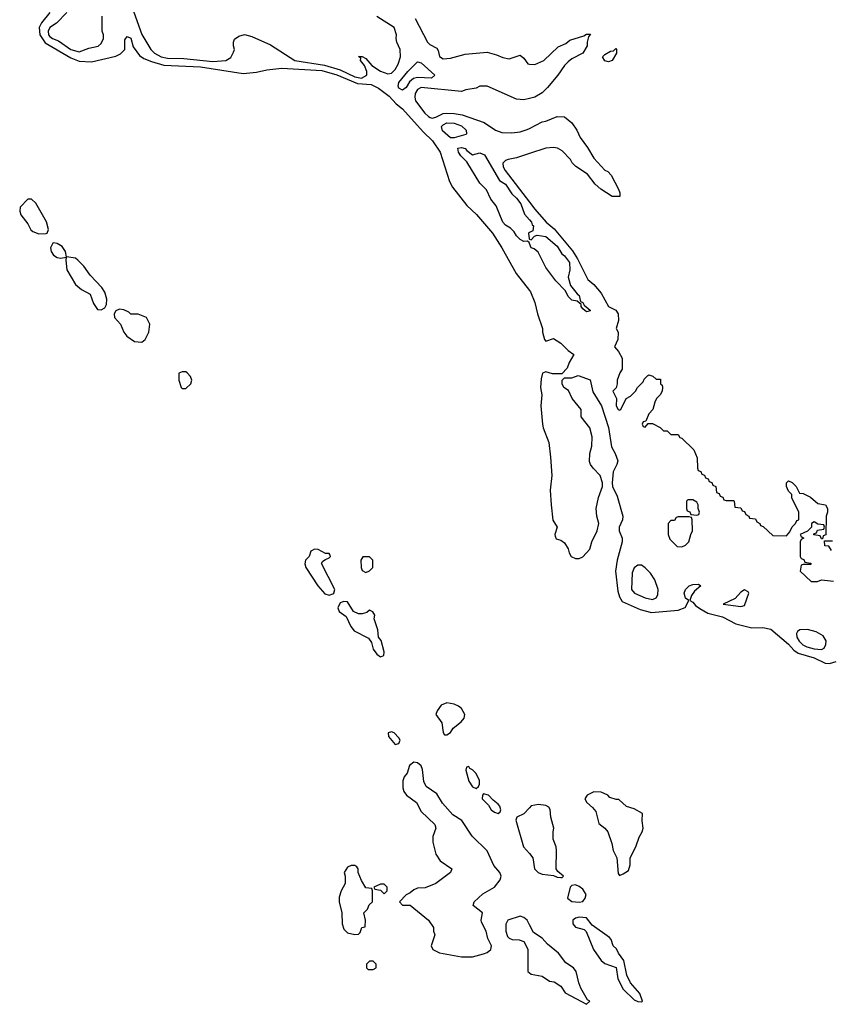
# Model space of a CAD drawing. Header units: inches. Extents: x 2722057 to 2913084, y 892730 to 1030005.
# Tile 50 of 231: x 2787226 to 2791643, y 982212 to 987572. Entities that reach past the tile are written whole.
import ezdxf

# ---------------------------------------------------------------- set-up
doc = ezdxf.new("R2010")
doc.units = ezdxf.units.IN
doc.header["$MEASUREMENT"] = 0
doc.layers.add('C7988', color=7, linetype='Continuous')
doc.layers.add('C7998', color=7, linetype='Continuous')

msp = doc.modelspace()

# ---------------------------------------------------------------- linework, layer by layer
at = {"layer": 'C7988', "color": 2}
for points, elevation in [([(2787838, 987638), (2787890, 987491.3), (2787938.8, 987410), (2787958.8, 987390), (2787996, 987370), (2788030, 987362.3), (2788119.6, 987359.6), (2788276.4, 987343.6), (2788348, 987350), (2788374.6, 987365.4), (2788390, 987394), (2788395.3, 987410), (2788388.9, 987428.9), (2788388.7, 987450), (2788394.6, 987465.4), (2788418, 987482), (2788450, 987491), (2788490, 987481), (2788590, 987434), (2788722.8, 987350), (2788884.7, 987324.7), (2788970, 987298.4), (2789050, 987261), (2789086.4, 987253.6), (2789115.6, 987270), (2789114.5, 987290), (2789102, 987322), (2789081.2, 987350), (2789082, 987362), (2789070, 987371.3), (2789090, 987370.8), (2789110, 987361), (2789142.4, 987322.4), (2789190, 987290.7), (2789230, 987276.3), (2789250, 987280.7), (2789270, 987301), (2789285.2, 987330), (2789298, 987370), (2789296.2, 987410), (2789279, 987450), (2789274, 987470), (2789276, 987490), (2789263.7, 987530), (2789169.7, 987589.7)], 6), ([(2787390.1, 987609.9), (2787345.5, 987554.5), (2787332.4, 987530), (2787336.2, 987490), (2787365, 987445), (2787503.8, 987363.8), (2787550, 987346.5), (2787617, 987343), (2787750, 987373.4), (2787773.8, 987386.2), (2787797.6, 987410), (2787797.6, 987462.4), (2787810, 987479.3), (2787830.2, 987470.2), (2787843.4, 987423.4), (2787877.1, 987377.1), (2787901.2, 987361.2), (2787943.2, 987343.2), (2788010, 987323.9), (2788210, 987314.5), (2788441.5, 987278.5), (2788513.9, 987286.1), (2788570, 987299.1), (2788653.1, 987306.9), (2788870, 987294.5), (2788951.9, 987271.9), (2789064.6, 987224.6), (2789138, 987218), (2789178.6, 987198.6), (2789236.2, 987156.2), (2789274.2, 987114.2), (2789310, 987085.5), (2789421.2, 986961.2), (2789472.7, 986912.7), (2789514.4, 986850), (2789564.6, 986690), (2789580.7, 986660.7), (2789659.5, 986559.5), (2789711.1, 986511.1), (2789798.7, 986410), (2789850.2, 986330.2), (2789928.4, 986190), (2790000, 986097.7)], 2), ([(2787482, 987610), (2787427.1, 987552.9), (2787390, 987529), (2787381.6, 987510), (2787383.1, 987490), (2787390, 987480.5), (2787404, 987470), (2787436.7, 987456.7), (2787504.9, 987410), (2787550, 987397.3), (2787603.1, 987416.9), (2787652.9, 987427.1), (2787670, 987442), (2787682, 987470), (2787682, 987490), (2787675.3, 987510), (2787675.3, 987590)], 6), ([(2789378.8, 987578.8), (2789446, 987450), (2789457.3, 987437.3), (2789495.9, 987415.9), (2789503.5, 987403.5), (2789510.8, 987370.8), (2789530, 987358.8), (2789570, 987361.6), (2789650, 987384.4), (2789770, 987394.8), (2789820.7, 987380.7), (2789854.6, 987365.4), (2789890, 987358.8), (2789950, 987378), (2789970, 987362), (2789991, 987331), (2790000, 987330.3)], 6), ([(2790000, 987142.6), (2789970, 987136), (2789930, 987139.5), (2789770, 987209.3), (2789730, 987209), (2789710, 987199), (2789654, 987190), (2789630, 987181.2), (2789410, 987202.9), (2789390, 987192), (2789378, 987170), (2789375.5, 987150), (2789379.3, 987130), (2789430, 987063), (2789450, 987043.8), (2789459.9, 987039.9), (2789470, 987036.4), (2789490, 987040.4), (2789530, 987060.4), (2789550, 987062.4), (2789590, 987061.3), (2789633.7, 987053.7), (2789752.8, 987012.8), (2789816, 986970), (2789850, 986958), (2789904.1, 986955.9), (2789950, 986960.7), (2789986.8, 986973.2), (2790000, 986979.8)], 6), ([(2790000, 986352.7), (2789998, 986358), (2789990, 986366), (2789970, 986364), (2789950, 986375.3), (2789930, 986395.3), (2789917.5, 986417.5), (2789897, 986437), (2789870, 986453.2), (2789856, 986470), (2789818, 986558), (2789790, 986594), (2789765.4, 986645.4), (2789730, 986681.2), (2789658.4, 986798.4), (2789626, 986830), (2789614, 986850), (2789610, 986872), (2789630, 986876), (2789650, 986871), (2789658.8, 986858.8), (2789690, 986836), (2789730, 986846), (2789756.3, 986836.3), (2789836.8, 986696.8), (2789870, 986676.3), (2789904.4, 986624.4), (2789930, 986600.7), (2789952.4, 986570), (2789972.8, 986512.8), (2790000, 986482.2)], 2), ([(2790000, 986842.5), (2789930, 986819.5), (2789884.7, 986810), (2789870, 986804.5), (2789855.5, 986790), (2789857.6, 986770), (2789867.4, 986750), (2790000, 986578.3)], 6), ([(2790000, 986413), (2789994, 986410), (2789998, 986378), (2790000, 986377.3)], 2), ([(2790000, 983281.7), (2789970, 983248.7), (2789932, 983230), (2789926, 983214), (2789968, 983070), (2790000, 983032.5)], 2), ([(2790000, 982645.5), (2789987, 982670), (2789970, 982685.1), (2789948.8, 982691.2), (2789882.8, 982670), (2789870.9, 982649.1), (2789871, 982610), (2789880.7, 982580.7), (2789890, 982571.3), (2789905.4, 982565.4), (2789943.6, 982563.6), (2789970, 982554), (2789991.3, 982511.3), (2789991.3, 982390), (2790000, 982383.5)], 2)]:
    msp.add_lwpolyline(points, dxfattribs=dict(at, elevation=elevation))
at = {"layer": 'C7988', "color": 2, "elevation": 2}
for points in [[(2789466.2, 987253.8), (2789390, 987257.4), (2789368.7, 987251.3), (2789347.5, 987232.5), (2789330, 987202), (2789310, 987187.3), (2789290, 987199), (2789286, 987210), (2789289.7, 987230), (2789337.6, 987290), (2789390, 987342), (2789410, 987336.3), (2789484.9, 987270)], [(2789590, 986928), (2789570, 986929), (2789527.3, 986967.3), (2789521.6, 986990), (2789530, 986999.3), (2789550, 987010.2), (2789590, 987008.5), (2789630, 986993.7), (2789654.8, 986970), (2789658, 986950), (2789654, 986946)], [(2787290, 986594.5), (2787270, 986594), (2787229.1, 986550.9), (2787226, 986530), (2787232.7, 986510), (2787270, 986460.4), (2787287.2, 986427.2), (2787297.8, 986417.8), (2787330, 986405.3), (2787370, 986407.3), (2787375.3, 986410), (2787382.7, 986430), (2787371.5, 986471.5), (2787313.7, 986573.7)], [(2787410, 986357.2), (2787405.5, 986354.5), (2787393, 986330), (2787397.1, 986310), (2787410.6, 986290), (2787430, 986276.4), (2787450, 986273), (2787479.6, 986279.6), (2787476.9, 986263.1), (2787483.1, 986210), (2787530.3, 986130), (2787562.8, 986102.8), (2787610, 986078), (2787627.2, 986027.2), (2787650, 985994.9), (2787670, 985991.6), (2787690, 986002.4), (2787699.1, 986020.9), (2787700.4, 986050), (2787688.7, 986088.7), (2787673.7, 986113.7), (2787610, 986180.7), (2787575.6, 986230), (2787542.6, 986262.6), (2787530, 986273.6), (2787480.2, 986280.2), (2787474.5, 986310), (2787456.4, 986336.4), (2787430, 986352.7)], [(2787770, 985996.2), (2787750, 985986), (2787740.4, 985970), (2787742.4, 985950), (2787774.2, 985914.2), (2787792.4, 985870), (2787809.1, 985849.1), (2787850, 985819.3), (2787890, 985816), (2787908.7, 985830), (2787928.7, 985870), (2787933.6, 985913.6), (2787915.3, 985950), (2787870, 985968), (2787830, 985968), (2787819.3, 985979.3), (2787792.1, 985992.1)], [(2788130, 985655.3), (2788110, 985655.3), (2788092.7, 985647.3), (2788092, 985610), (2788104.7, 985570), (2788110, 985564.7), (2788130, 985564.7), (2788158, 985590), (2788162, 985610), (2788155.3, 985630), (2788138, 985650)], [(2788830, 984688.7), (2788816.9, 984683.1), (2788810, 984678), (2788801, 984650), (2788781.6, 984630), (2788777.6, 984610), (2788783.1, 984590), (2788849.3, 984489.3), (2788886.5, 984446.5), (2788910, 984439.5), (2788930, 984445.5), (2788936, 984450), (2788940.7, 984470), (2788869.1, 984610.9), (2788876.4, 984623.6), (2788890, 984634), (2788910, 984642), (2788918, 984650), (2788916.4, 984656.4), (2788910, 984666), (2788890, 984666), (2788850, 984688)], [(2789130, 984648), (2789092.7, 984647.3), (2789082, 984630), (2789084.7, 984590), (2789090, 984574), (2789110, 984562), (2789130, 984572), (2789148, 984590), (2789148, 984630)], [(2788990, 984405.2), (2788970, 984397.2), (2788958, 984370), (2788963.8, 984350), (2789003.4, 984323.4), (2789028, 984268), (2789045.5, 984245.5), (2789124.9, 984204.9), (2789140.7, 984180.7), (2789150, 984144.7), (2789170, 984118), (2789190, 984102.8), (2789208, 984110), (2789208.7, 984130), (2789192.5, 984192.5), (2789178, 984210), (2789175.3, 984250), (2789155.3, 984310), (2789158, 984330), (2789148.4, 984348.4), (2789130, 984358), (2789114.8, 984345.2), (2789090, 984337.2), (2789070, 984337.2), (2789042, 984350), (2789010, 984402)], [(2789550, 983853.2), (2789519.8, 983840.2), (2789498, 983810), (2789491, 983790), (2789523.7, 983743.7), (2789531.3, 983691.3), (2789538, 983678), (2789550, 983678), (2789570, 983691.3), (2789585.1, 983714.9), (2789629, 983750), (2789644, 983770), (2789649, 983790), (2789630, 983822), (2789614.8, 983834.8), (2789590, 983846)], [(2789250, 983695.6), (2789231.3, 983690), (2789233.4, 983670), (2789270, 983625.5), (2789290, 983631), (2789295.8, 983650), (2789290, 983662.7), (2789264, 983690)], [(2789370, 983529.3), (2789347.3, 983512.7), (2789334.8, 983470), (2789318, 983450), (2789311.1, 983428.9), (2789311, 983390), (2789316, 983370), (2789331.3, 983350), (2789384.7, 983310), (2789410, 983262), (2789484.7, 983190), (2789491, 983170), (2789474.8, 983125.2), (2789474.4, 983094.4), (2789490.8, 983030), (2789513.7, 982993.7), (2789578, 982950), (2789570.8, 982929.2), (2789490.4, 982869.6), (2789433.2, 982846.8), (2789390, 982844), (2789370, 982835.3), (2789350, 982818), (2789330, 982808), (2789292, 982770), (2789310, 982752), (2789351.6, 982751.6), (2789451.3, 982670), (2789478, 982630), (2789478, 982610), (2789484.7, 982590), (2789464.7, 982530), (2789474, 982510), (2789510, 982492), (2789630, 982470.6), (2789690, 982470.4), (2789750, 982486), (2789770, 982494), (2789789.2, 982510), (2789794, 982530), (2789772.7, 982570), (2789764.5, 982610), (2789739.7, 982659.7), (2789737.4, 982670), (2789745.1, 982710), (2789694.5, 982750), (2789699.6, 982770), (2789746.5, 982813.5), (2789809.2, 982850), (2789841.2, 982890), (2789845.2, 982910), (2789839.3, 982930), (2789807, 982967), (2789770, 983046.6), (2789687.9, 983127.9), (2789632.9, 983212.9), (2789583.9, 983243.9), (2789527.3, 983307.3), (2789496.8, 983356.8), (2789437.8, 983397.8), (2789425.3, 983425.3), (2789418.9, 983490), (2789410, 983509.3), (2789390, 983527.3)], [(2789670, 983506), (2789658, 983502), (2789654, 983486), (2789670, 983426), (2789690, 983396), (2789710, 983386.8), (2789723.1, 983396.9), (2789728.7, 983410), (2789729, 983430), (2789710, 983468), (2789690, 983488), (2789675.3, 983495.3)], [(2789750, 983358), (2789744.7, 983350), (2789742.8, 983330), (2789776.3, 983296.3), (2789791, 983270), (2789810, 983257.3), (2789830, 983251.3), (2789840.4, 983259.6), (2789844, 983270), (2789839, 983290), (2789830, 983302), (2789802.7, 983322.7), (2789778, 983350)], [(2789050, 982968), (2789030, 982968), (2789010, 982958), (2788992, 982930), (2788998, 982910), (2788998, 982870), (2788976, 982830), (2788965.4, 982794.6), (2788964.7, 982770), (2788978.8, 982710), (2788980.5, 982650), (2788990, 982621), (2789010, 982600.7), (2789048.9, 982591.1), (2789070, 982594), (2789078, 982602), (2789088, 982630), (2789106, 982634), (2789108, 982670), (2789098, 982710), (2789118, 982730), (2789127.3, 982752.7), (2789146, 982770), (2789146, 982830), (2789142, 982842), (2789110, 982846), (2789085.6, 982885.6), (2789068.7, 982930), (2789068, 982950), (2789060.4, 982960.4)], [(2789210, 982866), (2789190, 982866), (2789154, 982850), (2789158, 982838), (2789190, 982834), (2789210, 982814), (2789226, 982830), (2789226, 982850)], [(2789150, 982446), (2789130, 982446), (2789114, 982430), (2789114, 982410), (2789122, 982402), (2789150, 982402), (2789166, 982410), (2789166, 982430)]]:
    msp.add_lwpolyline(points, close=True, dxfattribs=at)
at = {"layer": 'C7998', "color": 2}
for points, elevation in [([(2790000, 987330.3), (2790030, 987328), (2790079, 987350), (2790156.5, 987423.5), (2790198, 987442), (2790220.2, 987459.8), (2790296.4, 987483.6), (2790310, 987492), (2790332.7, 987492.7), (2790322, 987478), (2790314, 987450), (2790314, 987430), (2790291.1, 987388.9), (2790230, 987358), (2790210, 987342), (2790190, 987322), (2790154.8, 987270), (2790098.4, 987201.6), (2790070, 987173.2), (2790030, 987149.2), (2790000, 987142.6)], 6), ([(2790000, 986979.8), (2790070, 987014.8), (2790090, 987018.8), (2790150, 987044.7), (2790190, 987042), (2790230.7, 987010.7), (2790258, 986970), (2790276, 986930), (2790316.8, 986876.8), (2790350, 986818), (2790410, 986752), (2790426, 986746), (2790445.4, 986725.4), (2790484.7, 986650), (2790491.6, 986628.4), (2790491.3, 986608.7), (2790450, 986608.7), (2790389.1, 986649.1), (2790357.2, 986677.2), (2790315.3, 986730), (2790252.5, 986772.5), (2790232.9, 986792.9), (2790224, 986810), (2790177.5, 986857.5), (2790152.1, 986872.1), (2790130, 986876), (2790090, 986872), (2790000, 986842.5)], 6), ([(2790000, 986578.3), (2790030, 986539.5), (2790090.4, 986470), (2790133.7, 986433.7), (2790233.8, 986313.8), (2790262.3, 986270), (2790318, 986158), (2790350, 986130.7), (2790390, 986082.8), (2790430.6, 986010.6), (2790470.8, 985990), (2790482.8, 985970), (2790485.4, 985934.6), (2790472, 985890), (2790482.8, 985870), (2790480.7, 985830), (2790462, 985790), (2790485.4, 985765.4), (2790504.7, 985730), (2790504.7, 985670), (2790491.3, 985650), (2790478, 985610), (2790478, 985590), (2790471.6, 985568.4), (2790454, 985550), (2790474, 985510), (2790472, 985470), (2790482, 985450), (2790490, 985446), (2790498, 985450), (2790526, 985510), (2790550, 985522), (2790578, 985550), (2790588, 985570), (2790619, 985601), (2790624.7, 985615.3), (2790644.7, 985635.3), (2790650, 985638), (2790671.6, 985631.6), (2790690, 985614), (2790714, 985614), (2790714, 985590), (2790722, 985582), (2790724.7, 985570), (2790722, 985550), (2790712, 985530), (2790692, 985510), (2790682, 985490), (2790672, 985450), (2790650, 985426), (2790634, 985386), (2790618, 985382), (2790614, 985370), (2790618, 985358), (2790630, 985354), (2790646, 985374), (2790670, 985374), (2790711.6, 985351.6), (2790730, 985334), (2790750, 985334), (2790770, 985314), (2790810, 985314), (2790818, 985298), (2790830, 985294), (2790894, 985230), (2790912.7, 985187.3), (2790914, 985130), (2790918, 985118), (2790932.7, 985112.7), (2790938, 985098), (2790952.7, 985092.7), (2790958, 985078), (2790972.7, 985072.7), (2790978, 985058), (2790992.7, 985052.7), (2790998, 985038), (2791014, 985030), (2791018, 984998), (2791032.7, 984992.7), (2791038, 984978), (2791052.7, 984972.7), (2791058, 984958), (2791070, 984954), (2791110, 984954), (2791114, 984950), (2791118, 984918), (2791150, 984914), (2791158, 984898), (2791170, 984894), (2791178, 984878), (2791194, 984870), (2791198, 984858), (2791230, 984854), (2791238, 984838), (2791254, 984830), (2791258, 984818), (2791272.7, 984812.7), (2791323.6, 984763.6), (2791398, 984762), (2791416.4, 984783.6), (2791429, 984811), (2791448, 984830), (2791455.3, 984844.7), (2791466, 984850), (2791466, 984890), (2791428.4, 984968.4), (2791427.3, 984987.3), (2791410, 985006), (2791398, 985030), (2791398, 985050), (2791410, 985062), (2791430, 985052), (2791452, 985030), (2791470, 984994), (2791490, 984992), (2791530, 984972), (2791570, 984938), (2791611, 984931), (2791622, 984910), (2791622, 984890), (2791614, 984870), (2791612.7, 984767.3), (2791598, 984762), (2791594, 984746), (2791590, 984746), (2791582, 984762), (2791547.3, 984767.3), (2791547.3, 984772.7), (2791562, 984778), (2791567.3, 984792.7), (2791602, 984798), (2791606, 984810), (2791602, 984822), (2791570, 984826), (2791550, 984838), (2791534, 984830), (2791534, 984810), (2791512.7, 984787.3), (2791474, 984770), (2791478, 984758), (2791494, 984750), (2791478, 984742), (2791474, 984730), (2791474, 984650), (2791478, 984638), (2791492.7, 984632.7), (2791498, 984618), (2791530, 984614), (2791534, 984610), (2791530, 984606), (2791490, 984606), (2791478, 984602), (2791474, 984570), (2791532.7, 984512.7), (2791567.3, 984512.7), (2791590, 984522), (2791655.3, 984515.3)], 6), ([(2790000, 986482.2), (2790010.8, 986470), (2790015.3, 986455.3), (2790022, 986450), (2790018, 986422), (2790000, 986413)], 2), ([(2790000, 986377.3), (2790010, 986374), (2790027.3, 986392.7), (2790042, 986398), (2790088.9, 986391.1), (2790150, 986338.8), (2790176.4, 986296.4), (2790190, 986286.8), (2790217.1, 986250), (2790219.1, 986210), (2790210.7, 986170), (2790224, 986124), (2790258.8, 986078.8), (2790270, 986071), (2790278, 986038), (2790290, 986032), (2790298, 986018), (2790330.4, 985990.4), (2790330, 985986), (2790310, 985982), (2790290, 985998), (2790282, 986010), (2790282, 986022), (2790259, 986039), (2790230, 986045.2), (2790210, 986064), (2790195.5, 986095.5), (2790142.7, 986150), (2790090, 986222.7), (2790046.6, 986306.6), (2790025.2, 986325.2), (2790008.7, 986330), (2790000, 986352.7)], 2), ([(2790000, 986097.7), (2790006, 986090), (2790030, 986031.3), (2790043.1, 985970), (2790070.7, 985890), (2790070.8, 985870.8), (2790082, 985830), (2790090, 985822), (2790130, 985836), (2790170, 985810.8), (2790210, 985770.8), (2790242, 985750), (2790215.3, 985704.7), (2790205.4, 985674.6), (2790176.9, 985643.1), (2790124.7, 985644.7), (2790090, 985655.3), (2790071.6, 985648.4), (2790063.5, 985616.5), (2790060.7, 985570), (2790068, 985530), (2790062.4, 985470), (2790070.6, 985370), (2790074, 985350), (2790104.9, 985270), (2790114.9, 985190), (2790122, 985090), (2790113, 985010), (2790118.4, 984930), (2790128.1, 984848.1), (2790151.3, 984810), (2790138, 984770), (2790139.6, 984759.6), (2790146, 984746), (2790170, 984738), (2790190, 984724.7), (2790210.5, 984690.5), (2790215.5, 984670), (2790227.3, 984650), (2790250, 984638), (2790270, 984639.1), (2790291.4, 984648.6), (2790329, 984690), (2790339.3, 984730), (2790369.3, 984790), (2790377.2, 984830), (2790366.6, 984870), (2790363.7, 984910), (2790375.1, 984970), (2790397.2, 985030), (2790397.2, 985050), (2790385.2, 985090), (2790346, 985130), (2790332.7, 985150), (2790327.5, 985167.5), (2790329.5, 985210), (2790339.3, 985250), (2790341.2, 985301.2), (2790329, 985350), (2790282, 985410), (2790282, 985450), (2790233.2, 985510), (2790212.9, 985552.9), (2790188, 985570), (2790178, 985590), (2790178, 985610), (2790190, 985622), (2790230, 985622), (2790265.2, 985634.8), (2790330, 985610.8), (2790345.8, 985545.8), (2790392.4, 985470), (2790430, 985352), (2790446.7, 985246.7), (2790466.8, 985210), (2790481, 985170), (2790476, 985150), (2790454.9, 985110), (2790450.3, 985050), (2790452.2, 985030), (2790478.2, 984978.2), (2790508, 984870), (2790505.5, 984850), (2790487.7, 984810), (2790487.7, 984790), (2790503.8, 984750), (2790504.4, 984730), (2790478, 984630), (2790468.9, 984570), (2790481.4, 984461.4), (2790490.2, 984430), (2790504.6, 984404.6), (2790601.8, 984361.8), (2790664.7, 984344.7), (2790810, 984357.6), (2790847.2, 984372.8), (2790868, 984410), (2790850, 984422), (2790846.6, 984430), (2790842.7, 984450), (2790849.2, 984470), (2790870, 984490.6), (2790890, 984497.3), (2790919.8, 984499.8), (2790932, 984490), (2790898.5, 984461.5), (2790882, 984438), (2790872, 984410), (2790890, 984401), (2790903.7, 984383.7), (2790926.4, 984366.4), (2790970, 984342), (2791050, 984321.7), (2791123.2, 984283.2), (2791210, 984261.7), (2791270, 984262.4), (2791313.4, 984253.4), (2791410, 984173), (2791439, 984139), (2791463.2, 984123.2), (2791550, 984097.7), (2791610, 984068.5), (2791633, 984067), (2791670, 984077.3)], 2), ([(2791643.1, 984683.1), (2791630, 984706), (2791607.3, 984707.3), (2791606, 984734), (2791650, 984734)], 6), ([(2790000, 983032.5), (2790019.1, 983010), (2790028.4, 982950), (2790047.3, 982930), (2790070, 982920.7), (2790130, 982914), (2790150, 982904.7), (2790170, 982902), (2790178, 982902), (2790186, 982910), (2790155.3, 982935.3), (2790146, 982950), (2790147.8, 983050), (2790145.1, 983070), (2790129.2, 983110.8), (2790128.7, 983150), (2790133.2, 983170), (2790116, 983230), (2790112.9, 983272.9), (2790105.2, 983285.2), (2790090, 983294), (2790050, 983299), (2790010, 983292.7), (2790000, 983281.7)], 2), ([(2790000, 982383.5), (2790010, 982376), (2790070, 982364.7), (2790110, 982338), (2790134.4, 982334.4), (2790170, 982311.3), (2790194.4, 982274.4), (2790310, 982212), (2790328, 982230), (2790316.5, 982236.5), (2790280.4, 982300.4), (2790268.2, 982328.2), (2790253.7, 982390), (2790240.5, 982410), (2790197.6, 982437.6), (2790157.4, 982490), (2790098.8, 982538.8), (2790070, 982571.8), (2790022.7, 982602.7), (2790000, 982645.5)], 2)]:
    msp.add_lwpolyline(points, dxfattribs=dict(at, elevation=elevation))
for points, elevation in [([(2790430, 987342), (2790410, 987348), (2790398, 987370), (2790410, 987382), (2790440.4, 987399.6), (2790458, 987402), (2790470, 987414), (2790474, 987410), (2790474, 987390), (2790450, 987348.7)], 6), ([(2790890, 984958), (2790862, 984958), (2790854, 984950), (2790854, 984910), (2790858, 984898), (2790872.7, 984892.7), (2790878, 984878), (2790910, 984874), (2790922, 984878), (2790926, 984890), (2790918, 984910), (2790918, 984930), (2790910, 984946)], 6), ([(2790870, 984866), (2790810, 984866), (2790798, 984862), (2790790, 984846), (2790770, 984846), (2790754, 984830), (2790754, 984770), (2790763.6, 984743.6), (2790803.6, 984703.6), (2790830, 984702), (2790850, 984712), (2790868, 984730), (2790878, 984770), (2790888, 984790), (2790886, 984850), (2790882, 984862)], 6), ([(2790610, 984602), (2790590, 984602), (2790570, 984588), (2790559.8, 984560.2), (2790556, 984470), (2790571.3, 984450), (2790630, 984424), (2790670, 984414.8), (2790690, 984424.7), (2790699.3, 984440.7), (2790701.2, 984470), (2790683.2, 984523.2), (2790658.6, 984558.6), (2790630, 984588.7)], 6), ([(2791170, 984468), (2791150, 984455.3), (2791118.8, 984421.2), (2791054, 984390), (2791150, 984378), (2791170, 984382), (2791194, 984450), (2791190, 984458)], 6), ([(2791512.9, 984252.9), (2791472, 984250), (2791459.3, 984240.7), (2791453, 984230), (2791455.8, 984210), (2791468.4, 984188.4), (2791488.4, 984168.4), (2791510, 984157.7), (2791550, 984147.7), (2791590, 984143.8), (2791604, 984150), (2791613.2, 984170), (2791614, 984190), (2791598.4, 984218.4), (2791559.8, 984239.8)], 6), ([(2790350, 983368), (2790314, 983350), (2790302, 983330), (2790312, 983310), (2790344, 983284), (2790361.4, 983261.4), (2790376.9, 983196.9), (2790410.7, 983170.7), (2790426, 983150), (2790447.5, 983087.5), (2790454.8, 983050), (2790474.8, 983010), (2790483.6, 982923.6), (2790490, 982914), (2790510, 982922), (2790539, 982941), (2790548.4, 982971.6), (2790549, 983010), (2790579.3, 983070), (2790597.5, 983122.5), (2790614, 983150), (2790619, 983170), (2790613.2, 983210), (2790615.3, 983250), (2790570, 983276), (2790528.4, 983288.4), (2790487.3, 983327.3), (2790472.7, 983327.3), (2790438, 983338), (2790426, 983350), (2790390, 983366)], 2), ([(2790250, 982862), (2790230, 982858), (2790222, 982850), (2790207.7, 982790), (2790230, 982771.3), (2790270, 982767.3), (2790290, 982771.3), (2790304, 982790), (2790309, 982810), (2790290, 982839), (2790270, 982854)], 2), ([(2790270, 982685.6), (2790250, 982680.5), (2790235.5, 982670), (2790235.8, 982650), (2790250, 982632.7), (2790298.5, 982618.5), (2790308.2, 982608.2), (2790348.8, 982510), (2790390.4, 982450), (2790410, 982433.7), (2790472.8, 982412.8), (2790480.4, 982350), (2790510, 982294), (2790570, 982236.3), (2790590, 982228), (2790610, 982226), (2790615.3, 982230), (2790600.9, 982270), (2790549.6, 982329.6), (2790529.2, 982370), (2790513.2, 982450), (2790485.2, 982490), (2790474.2, 982514.2), (2790455.3, 982530), (2790444.7, 982564.7), (2790436.5, 982576.5), (2790342, 982642), (2790310, 982682)], 2)]:
    msp.add_lwpolyline(points, close=True, dxfattribs=dict(at, elevation=elevation))

doc.saveas('drawing.dxf')
